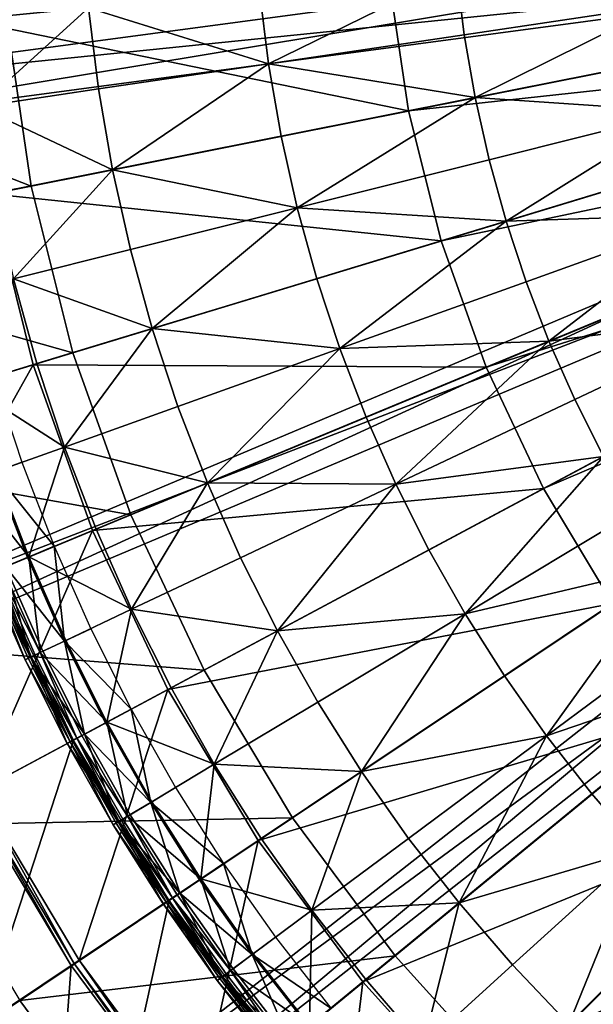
# Model space of a CAD drawing. Extents: x -3.87 to 3.87, y -3.87 to 3.87.
# Tile 7 of 115: x -3.04 to -2.03, y -2.04 to -0.31. Entities that reach past the tile are written whole.
import ezdxf

# ---------------------------------------------------------------- set-up
doc = ezdxf.new("R2010")
doc.units = 0
doc.layers.get('0').update_dxf_attribs({"linetype": 'CONTINUOUS'})

msp = doc.modelspace()

# ---------------------------------------------------------------- linework, layer by layer
for p in [(-2.259261, -0.334992, 9.162994), (-2.603558, -0.386064, 9.255472), (-2.90243, -0.430398, 9.281931), (-2.240111, -0.445401, 9.162994), (-2.357062, -0.468664, 8.374943), (-2.357062, -0.468664, 7.281732), (-2.357061, -0.468664, 8.374943), (-2.357061, -0.468664, 7.281732), (-2.581489, -0.513305, 9.255472), (-2.215552, -0.554734, 9.162994), (-2.877826, -0.572251, 9.281931), (-3.020951, -0.600905, 4.599772), (-2.553185, -0.639306, 9.255472), (-2.185659, -0.662731, 9.162994), (-2.299752, -0.69734, 7.281732), (-2.299752, -0.697341, 8.374943), (-2.299751, -0.697341, 8.374943), (-2.299751, -0.697341, 7.281732), (-2.846272, -0.712721, 9.281931), (-2.518735, -0.763768, 9.255472), (-2.150513, -0.769135, 9.162994), (-2.807867, -0.851476, 9.281931), (-2.110192, -0.873686, 9.162994), (-2.947471, -0.894106, 4.599772), (-2.478231, -0.886394, 9.255472), (-3.017311, -0.91501, 8.880756), (-3.017311, -0.91501, 8.374943), (-3.01731, -0.91501, 8.815489), (-3.01731, -0.91501, 8.374943), (-3.010871, -0.913056, 9.262104), (-2.220357, -0.919318, 8.374943), (-2.220357, -0.919318, 7.281732), (-2.220356, -0.919318, 8.374943), (-2.220356, -0.919318, 7.281732), (-2.064775, -0.976127, 9.162994), (-2.762712, -0.988183, 9.281931), (-2.431763, -1.006885, 9.255472), (-2.96245, -1.05965, 9.262104), (-3.037354, -1.086452, 9.022295), (-2.710907, -1.12251, 9.281931), (-2.379421, -1.124943, 9.255472), (-2.119536, -1.13242, 8.374943), (-2.119536, -1.13242, 7.281732), (-2.119535, -1.13242, 8.374943), (-2.119535, -1.13242, 7.281732), (-2.845673, -1.178718, 4.599772), (-2.913134, -1.206275, 8.374943), (-2.913134, -1.206276, 8.880756), (-2.913132, -1.206275, 8.815489), (-2.913132, -1.206275, 8.374943), (-2.906898, -1.203693, 9.262104), (-2.980398, -1.234137, 9.022295), (-2.321352, -1.240293, 9.255472), (-3.027448, -1.253626, 9.027666), (-3.025226, -1.252706, 9.229345), (-2.652554, -1.254125, 9.281931), (-2.844326, -1.344827, 9.262104), (-2.257703, -1.352661, 9.255472), (-2.916242, -1.378841, 9.022295), (-2.587817, -1.382722, 9.281931), (-2.96228, -1.400615, 9.027666), (-2.960106, -1.399586, 9.229345), (-3.000337, -1.418614, 9.033573), (-3.031777, -1.433484, 9.064547), (-3.031572, -1.433388, 9.121477), (-3.026403, -1.430943, 9.179028), (-3.022434, -1.429065, 9.040556), (-3.020853, -1.428318, 9.204885), (-3.014085, -1.425117, 9.212923), (-3.005264, -1.420945, 9.217014), (-2.716404, -1.45195, 4.599772), (-2.188622, -1.461771, 9.255472), (-2.780842, -1.485896, 8.880756), (-2.780842, -1.485896, 8.374943), (-2.780841, -1.485896, 8.815489), (-2.780841, -1.485896, 8.374943), (-2.774907, -1.482723, 9.262104), (-2.845068, -1.520225, 9.022295), (-2.516859, -1.507993, 9.281931), (-2.889981, -1.544232, 9.027666), (-2.88786, -1.543098, 9.229345), (-2.940521, -1.571246, 9.212923), (-2.931916, -1.566646, 9.217014), (-2.927109, -1.564077, 9.033573), (-2.114253, -1.567349, 9.255472), (-2.957781, -1.580472, 9.064547), (-2.957582, -1.580365, 9.121477), (-2.952539, -1.57767, 9.179028), (-2.948666, -1.5756, 9.040556), (-2.947124, -1.574775, 9.204885), (-2.946711, -1.57505, 4.219625), (-2.698817, -1.617054, 9.262104), (-2.439845, -1.629633, 9.281931), (-2.767053, -1.657954, 9.022295), (-2.034796, -1.669154, 9.255472), (-2.810735, -1.684135, 9.027664), (-2.808672, -1.682899, 9.229345), (-2.851519, -1.708581, 9.217014), (-2.846844, -1.705778, 9.033573), (-2.561038, -1.711234, 4.599772), (-2.876675, -1.723659, 9.064547), (-2.876481, -1.723542, 9.121477), (-2.871577, -1.720603, 9.179028), (-2.86781, -1.718346, 9.040556), (-2.86631, -1.717446, 9.204885), (-2.859889, -1.713598, 9.212923), (-2.616232, -1.747491, 9.262104), (-2.356936, -1.747335, 9.281931), (-2.621844, -1.751241, 8.880756), (-2.621844, -1.751241, 8.374943), (-2.621842, -1.751241, 8.815489), (-2.621842, -1.751241, 8.374943), (-2.68238, -1.79169, 9.022295), (-2.724724, -1.819984, 9.027664), (-2.722724, -1.818647, 9.229345), (-2.764261, -1.846401, 9.217014), (-2.759728, -1.843373, 9.033573), (-2.788646, -1.862695, 9.064547), (-2.788458, -1.862569, 9.121477), (-2.783704, -1.859392, 9.179028), (-2.780053, -1.856953, 9.040556), (-2.778598, -1.855981, 9.204885), (-2.778172, -1.856316, 4.219625), (-2.772374, -1.851822, 9.212923), (-2.268355, -1.860831, 9.281931), (-2.527328, -1.873706, 9.262104), (-2.591227, -1.921097, 9.022295), (-2.632131, -1.951434, 9.027664), (-2.6302, -1.950001, 9.229345), (-2.380948, -1.953996, 4.599772), (-2.950473, -1.970824, 9.191612), (-2.945194, -1.967297, 9.18961), (-2.936291, -1.961348, 9.182608), (-2.93629, -1.961347, 8.880756), (-2.93629, -1.961348, 9.182608), (-2.936289, -1.961348, 8.880756), (-2.174321, -1.969852, 9.281931), (-2.678161, -1.985572, 9.212923), (-2.670324, -1.979759, 9.217014), (-2.665946, -1.976512, 9.033573), (-2.693881, -1.99723, 9.064547), (-2.693699, -1.997095, 9.121477), (-2.689106, -1.993689, 9.179028), (-2.68558, -1.991073, 9.040556), (-2.684175, -1.990032, 9.204885), (-2.437543, -1.99968, 8.880756), (-2.437543, -1.99968, 8.374943), (-2.437541, -1.99968, 8.815489), (-2.437541, -1.99968, 8.374943), (-2.43234, -1.995411, 9.262104), (-3.041228, -2.032086, 4.599772)]:
    msp.add_point(p)
for points in [[(-3.153076, 0, 8.374943), (-3.137861, -0.308961, 8.374943), (-2.391625, -0.235463, 8.374943)], [(-3.065268, -0.301903, 4.599772), (-3.020951, -0.600905, 4.599772), (0.000004, 0, 4.599773)], [(-3.020951, -0.600905, 4.599772), (-2.947471, -0.894106, 4.599772), (0.000004, 0, 4.599773)], [(-2.947471, -0.894106, 4.599772), (-2.845673, -1.178718, 4.599772), (0.000004, 0, 4.599773)], [(-2.845673, -1.178718, 4.599772), (-2.716404, -1.45195, 4.599772), (0.000004, 0, 4.599773)], [(-2.716404, -1.45195, 4.599772), (-2.561038, -1.711234, 4.599772), (0.000004, 0, 4.599773)], [(-2.561038, -1.711234, 4.599772), (-2.380948, -1.953996, 4.599772), (0.000004, 0, 4.599773)], [(-2.380948, -1.953996, 4.599772), (-2.177983, -2.177987, 4.599772), (0.000004, 0, 4.599773)], [(-2.177983, -2.177987, 4.599772), (-1.953992, -2.380952, 4.599772), (0.000004, 0, 4.599773)], [(-3.694397, -0.45127, 7.239486), (-1.169629, -0.113537, 7.239485), (-1.169629, -0.113537, 4.643105)], [(-3.694397, -0.45127, 7.239486), (-1.169629, -0.113537, 4.643105), (-3.694397, -0.451269, 4.643106)], [(-1.169629, -0.113537, 4.643105), (-3.683795, -0.530518, 4.643106), (-3.694397, -0.451269, 4.643106)], [(-3.694397, -0.45127, 7.239486), (-1.159028, -0.192785, 7.239485), (-1.169629, -0.113537, 7.239485)], [(-1.169629, -0.113537, 4.643105), (-1.159028, -0.192785, 4.643105), (-3.683795, -0.530518, 4.643106)], [(-3.694397, -0.45127, 7.239486), (-3.683795, -0.530518, 7.239486), (-1.159028, -0.192785, 7.239485)], [(-1.159028, -0.192785, 7.239485), (-3.683795, -0.530518, 7.239486), (-3.683795, -0.530518, 4.643106)], [(-1.159028, -0.192785, 7.239485), (-3.683795, -0.530518, 4.643106), (-1.159028, -0.192785, 4.643105)], [(-2.603558, -0.386064, 9.255472), (-2.272973, -0.223777, 9.162994), (-2.61936, -0.257893, 9.255472)], [(-2.603558, -0.386064, 9.255472), (-2.259261, -0.334992, 9.162994), (-2.272973, -0.223777, 9.162994)], [(-2.391625, -0.235463, 7.281732), (-1.120993, -0.222795, 7.281732), (-2.357062, -0.468664, 7.281732)], [(-2.357062, -0.468664, 7.281732), (-1.120993, -0.222795, 7.281732), (-1.093749, -0.331504, 7.281732)], [(-1.913143, -0.283651, 8.984764), (-2.272973, -0.223777, 9.162994), (-2.259261, -0.334992, 9.162994)], [(-3.137861, -0.308961, 8.374943), (-2.357062, -0.468664, 8.374943), (-2.391625, -0.235463, 8.374943)], [(-2.391623, -0.235463, 8.374943), (-2.357061, -0.468664, 8.374943), (-2.357061, -0.468664, 7.281732)], [(-2.391623, -0.235463, 8.374943), (-2.357061, -0.468664, 7.281732), (-2.391623, -0.235463, 7.281732)], [(-2.603558, -0.386064, 9.255472), (-2.61936, -0.257893, 9.255472), (-2.920047, -0.287508, 9.281931)], [(-3.112273, -0.461525, 9.262104), (-2.920047, -0.287508, 9.281931), (-3.131164, -0.308301, 9.262104)], [(-3.112273, -0.461525, 9.262104), (-2.90243, -0.430398, 9.281931), (-2.920047, -0.287508, 9.281931)], [(-2.603558, -0.386064, 9.255472), (-2.920047, -0.287508, 9.281931), (-2.90243, -0.430398, 9.281931)], [(-1.913143, -0.283651, 8.984764), (-2.259261, -0.334992, 9.162994), (-2.240111, -0.445401, 9.162994)], [(-1.913143, -0.283651, 8.984764), (-2.240111, -0.445401, 9.162994), (-1.896929, -0.377138, 8.984764)], [(-3.64, -0.358509, 4.599772), (-3.020951, -0.600905, 4.599772), (-3.065268, -0.301903, 4.599772)], [(-3.137861, -0.308961, 8.374943), (-3.092509, -0.614953, 8.374943), (-2.357062, -0.468664, 8.374943)], [(-2.603558, -0.386064, 9.255472), (-2.240111, -0.445401, 9.162994), (-2.259261, -0.334992, 9.162994)], [(-2.357062, -0.468664, 7.281732), (-1.093749, -0.331504, 7.281732), (-2.299752, -0.69734, 7.281732)], [(-2.299752, -0.69734, 7.281732), (-1.093749, -0.331504, 7.281732), (-1.056006, -0.437028, 7.281732)], [(-3.64, -0.358509, 4.599772), (-3.587373, -0.713574, 4.599772), (-3.020951, -0.600905, 4.599772)], [(-1.876133, -0.469714, 8.984764), (-1.896929, -0.377138, 8.984764), (-2.240111, -0.445401, 9.162994)], [(-2.603558, -0.386064, 9.255472), (-2.90243, -0.430398, 9.281931), (-2.877826, -0.572251, 9.281931)], [(-2.603558, -0.386064, 9.255472), (-2.877826, -0.572251, 9.281931), (-2.581489, -0.513305, 9.255472)], [(-2.603558, -0.386064, 9.255472), (-2.581489, -0.513305, 9.255472), (-2.240111, -0.445401, 9.162994)], [(-3.445932, -1.406162, 7.239486), (-1.098696, -0.416717, 7.239485), (-1.098696, -0.416716, 4.643106)], [(-3.445932, -1.406162, 7.239486), (-1.098696, -0.416716, 4.643106), (-3.445932, -1.406161, 4.643106)], [(-1.098696, -0.416716, 4.643106), (-3.414874, -1.479837, 4.643106), (-3.445932, -1.406161, 4.643106)], [(-3.445932, -1.406162, 7.239486), (-1.067639, -0.490392, 7.239485), (-1.098696, -0.416717, 7.239485)], [(-1.098696, -0.416716, 4.643106), (-1.067639, -0.490392, 4.643106), (-3.414874, -1.479837, 4.643106)], [(-3.112273, -0.461525, 9.262104), (-2.877826, -0.572251, 9.281931), (-2.90243, -0.430398, 9.281931)], [(-2.553185, -0.639306, 9.255472), (-2.240111, -0.445401, 9.162994), (-2.581489, -0.513305, 9.255472)], [(-2.553185, -0.639306, 9.255472), (-2.215552, -0.554734, 9.162994), (-2.240111, -0.445401, 9.162994)], [(-2.299752, -0.69734, 7.281732), (-1.056006, -0.437028, 7.281732), (-2.220357, -0.919318, 7.281732)], [(-1.876133, -0.469714, 8.984764), (-2.240111, -0.445401, 9.162994), (-2.215552, -0.554734, 9.162994)], [(-2.220357, -0.919318, 7.281732), (-1.056006, -0.437028, 7.281732), (-1.008077, -0.538333, 7.281732)], [(-3.112273, -0.461525, 9.262104), (-3.085891, -0.613637, 9.262104), (-2.877826, -0.572251, 9.281931)], [(-3.092509, -0.614953, 8.374943), (-2.299752, -0.697341, 8.374943), (-2.357062, -0.468664, 8.374943)], [(-2.357061, -0.468664, 8.374943), (-2.299751, -0.697341, 8.374943), (-2.299751, -0.697341, 7.281732)], [(-2.357061, -0.468664, 8.374943), (-2.299751, -0.697341, 7.281732), (-2.357061, -0.468664, 7.281732)], [(-1.876133, -0.469714, 8.984764), (-2.215552, -0.554734, 9.162994), (-2.185659, -0.662731, 9.162994)], [(-1.876133, -0.469714, 8.984764), (-2.185659, -0.662731, 9.162994), (-1.850822, -0.561159, 8.984764)], [(-3.445932, -1.406162, 7.239486), (-3.414874, -1.479837, 7.239486), (-1.067639, -0.490392, 7.239485)], [(-1.067639, -0.490392, 7.239485), (-3.414874, -1.479837, 7.239486), (-3.414874, -1.479837, 4.643106)], [(-1.067639, -0.490392, 7.239485), (-3.414874, -1.479837, 4.643106), (-1.067639, -0.490392, 4.643106)], [(-2.553185, -0.639306, 9.255472), (-2.581489, -0.513305, 9.255472), (-2.877826, -0.572251, 9.281931)], [(-2.220357, -0.919318, 7.281732), (-1.008077, -0.538333, 7.281732), (-2.119536, -1.13242, 7.281732)], [(-2.119536, -1.13242, 7.281732), (-1.008077, -0.538333, 7.281732), (-0.950473, -0.634466, 7.281732)], [(-2.553185, -0.639306, 9.255472), (-2.185659, -0.662731, 9.162994), (-2.215552, -0.554734, 9.162994)], [(-1.821063, -0.651255, 8.984764), (-1.850822, -0.561159, 8.984764), (-2.185659, -0.662731, 9.162994)], [(-3.052054, -0.764266, 9.262104), (-2.877826, -0.572251, 9.281931), (-3.085891, -0.613637, 9.262104)], [(-3.052054, -0.764266, 9.262104), (-2.846272, -0.712721, 9.281931), (-2.877826, -0.572251, 9.281931)], [(-2.553185, -0.639306, 9.255472), (-2.877826, -0.572251, 9.281931), (-2.846272, -0.712721, 9.281931)], [(-3.587373, -0.713574, 4.599772), (-2.947471, -0.894106, 4.599772), (-3.020951, -0.600905, 4.599772)], [(-3.092509, -0.614953, 8.880756), (-3.379204, -1.024789, 8.880756), (-3.017311, -0.91501, 8.880756)], [(-3.092509, -0.614953, 8.374943), (-3.017311, -0.91501, 8.374943), (-2.299752, -0.697341, 8.374943)], [(-3.092508, -0.614953, 8.815489), (-3.01731, -0.91501, 8.815489), (-3.01731, -0.91501, 8.374943)], [(-3.092508, -0.614953, 8.815489), (-3.01731, -0.91501, 8.374943), (-3.092508, -0.614953, 8.374943)], [(-2.553185, -0.639306, 9.255472), (-2.846272, -0.712721, 9.281931), (-2.807867, -0.851476, 9.281931)], [(-2.553185, -0.639306, 9.255472), (-2.807867, -0.851476, 9.281931), (-2.518735, -0.763768, 9.255472)], [(-2.553185, -0.639306, 9.255472), (-2.518735, -0.763768, 9.255472), (-2.185659, -0.662731, 9.162994)], [(-2.119536, -1.13242, 7.281732), (-0.950473, -0.634466, 7.281732), (-1.998361, -1.334643, 7.281732)], [(-1.821063, -0.651255, 8.984764), (-2.185659, -0.662731, 9.162994), (-2.150513, -0.769135, 9.162994)], [(-1.821063, -0.651255, 8.984764), (-2.150513, -0.769135, 9.162994), (-2.110192, -0.873686, 9.162994)], [(-1.821063, -0.651255, 8.984764), (-2.110192, -0.873686, 9.162994), (-1.786921, -0.739783, 8.984764)], [(-2.478231, -0.886394, 9.255472), (-2.185659, -0.662731, 9.162994), (-2.518735, -0.763768, 9.255472)], [(-2.478231, -0.886394, 9.255472), (-2.150513, -0.769135, 9.162994), (-2.185659, -0.662731, 9.162994)], [(-2.955228, -2.262177, 7.239486), (-0.950573, -0.690593, 7.239486), (-0.950573, -0.690593, 4.643106)], [(-2.955228, -2.262177, 7.239486), (-0.950573, -0.690593, 4.643106), (-2.955228, -2.262177, 4.643106)], [(-0.950573, -0.690593, 4.643106), (-2.905898, -2.325099, 4.643106), (-2.955228, -2.262177, 4.643106)], [(-2.955228, -2.262177, 7.239486), (-0.901244, -0.753516, 7.239486), (-0.950573, -0.690593, 7.239486)], [(-0.950573, -0.690593, 4.643106), (-0.901244, -0.753515, 4.643106), (-2.905898, -2.325099, 4.643106)], [(-3.017311, -0.91501, 8.374943), (-2.220357, -0.919318, 8.374943), (-2.299752, -0.697341, 8.374943)], [(-2.299751, -0.697341, 8.374943), (-2.220356, -0.919318, 8.374943), (-2.220356, -0.919318, 7.281732)], [(-2.299751, -0.697341, 8.374943), (-2.220356, -0.919318, 7.281732), (-2.299751, -0.697341, 7.281732)], [(-3.587373, -0.713574, 4.599772), (-3.500116, -1.061749, 4.599772), (-2.947471, -0.894106, 4.599772)], [(-3.052054, -0.764266, 9.262104), (-2.807867, -0.851476, 9.281931), (-2.846272, -0.712721, 9.281931)], [(-1.748465, -0.826523, 8.984764), (-1.786921, -0.739783, 8.984764), (-2.110192, -0.873686, 9.162994)], [(-2.955228, -2.262177, 7.239486), (-2.905898, -2.325099, 7.239486), (-0.901244, -0.753516, 7.239486)], [(-0.901244, -0.753516, 7.239486), (-2.905898, -2.325099, 4.643106), (-0.901244, -0.753515, 4.643106)], [(-0.901244, -0.753516, 7.239486), (-2.905898, -2.325099, 7.239486), (-2.905898, -2.325099, 4.643106)], [(-3.052054, -0.764266, 9.262104), (-3.133432, -0.950235, 9.229345), (-3.010871, -0.913056, 9.262104)], [(-3.052054, -0.764266, 9.262104), (-3.010871, -0.913056, 9.262104), (-2.807867, -0.851476, 9.281931)], [(-2.478231, -0.886394, 9.255472), (-2.518735, -0.763768, 9.255472), (-2.807867, -0.851476, 9.281931)], [(-2.478231, -0.886394, 9.255472), (-2.110192, -0.873686, 9.162994), (-2.150513, -0.769135, 9.162994)], [(-1.748465, -0.826523, 8.984764), (-2.110192, -0.873686, 9.162994), (-2.064775, -0.976127, 9.162994)], [(-1.748465, -0.826523, 8.984764), (-2.064775, -0.976127, 9.162994), (-2.014388, -1.076217, 9.162994)], [(-2.96245, -1.05965, 9.262104), (-2.807867, -0.851476, 9.281931), (-3.010871, -0.913056, 9.262104)], [(-2.96245, -1.05965, 9.262104), (-2.762712, -0.988183, 9.281931), (-2.807867, -0.851476, 9.281931)], [(-2.478231, -0.886394, 9.255472), (-2.807867, -0.851476, 9.281931), (-2.762712, -0.988183, 9.281931)], [(-2.478231, -0.886394, 9.255472), (-2.431763, -1.006885, 9.255472), (-2.110192, -0.873686, 9.162994)], [(-2.379421, -1.124943, 9.255472), (-2.110192, -0.873686, 9.162994), (-2.431763, -1.006885, 9.255472)], [(-2.379421, -1.124943, 9.255472), (-2.064775, -0.976127, 9.162994), (-2.110192, -0.873686, 9.162994)], [(-3.500116, -1.061749, 4.599772), (-2.845673, -1.178718, 4.599772), (-2.947471, -0.894106, 4.599772)], [(-2.478231, -0.886394, 9.255472), (-2.762712, -0.988183, 9.281931), (-2.710907, -1.12251, 9.281931)], [(-2.478231, -0.886394, 9.255472), (-2.710907, -1.12251, 9.281931), (-2.431763, -1.006885, 9.255472)], [(-3.017311, -0.91501, 8.880756), (-3.379204, -1.024789, 8.880756), (-3.262527, -1.350999, 8.880756)], [(-3.017311, -0.91501, 8.880756), (-3.262527, -1.350999, 8.880756), (-2.913134, -1.206276, 8.880756)], [(-2.96245, -1.05965, 9.262104), (-3.010871, -0.913056, 9.262104), (-3.133432, -0.950235, 9.229345)], [(-3.017311, -0.91501, 8.374943), (-2.913134, -1.206275, 8.374943), (-2.220357, -0.919318, 8.374943)], [(-3.01731, -0.91501, 8.815489), (-2.913132, -1.206275, 8.815489), (-2.913132, -1.206275, 8.374943)], [(-3.01731, -0.91501, 8.815489), (-2.913132, -1.206275, 8.374943), (-3.01731, -0.91501, 8.374943)], [(-2.256788, -2.959125, 7.239486), (-0.735674, -0.915909, 7.239486), (-0.735674, -0.915909, 4.643106)], [(-2.256788, -2.959125, 7.239486), (-0.735674, -0.915909, 4.643106), (-2.256788, -2.959125, 4.643106)], [(-0.735674, -0.915909, 4.643106), (-2.192655, -3.00687, 4.643106), (-2.256788, -2.959125, 4.643106)], [(-2.256788, -2.959125, 7.239486), (-0.671541, -0.963654, 7.239486), (-0.735674, -0.915909, 7.239486)], [(-0.735674, -0.915909, 4.643106), (-0.671541, -0.963654, 4.643106), (-2.192655, -3.00687, 4.643106)], [(-2.913134, -1.206275, 8.374943), (-2.119536, -1.13242, 8.374943), (-2.220357, -0.919318, 8.374943)], [(-2.220356, -0.919318, 8.374943), (-2.119535, -1.13242, 8.374943), (-2.119535, -1.13242, 7.281732)], [(-2.220356, -0.919318, 8.374943), (-2.119535, -1.13242, 7.281732), (-2.220356, -0.919318, 7.281732)], [(-2.96245, -1.05965, 9.262104), (-3.133432, -0.950235, 9.229345), (-3.083039, -1.102798, 9.229345)], [(-3.085304, -1.103608, 9.027666), (-3.087, -0.93615, 9.022295), (-3.037354, -1.086452, 9.022295)], [(-2.256788, -2.959125, 7.239486), (-2.192655, -3.00687, 7.239486), (-0.671541, -0.963654, 7.239486)], [(-0.671541, -0.963654, 7.239486), (-2.192655, -3.00687, 7.239486), (-2.192655, -3.00687, 4.643106)], [(-0.671541, -0.963654, 7.239486), (-2.192655, -3.00687, 4.643106), (-0.671541, -0.963654, 4.643106)], [(-2.379421, -1.124943, 9.255472), (-2.014388, -1.076217, 9.162994), (-2.064775, -0.976127, 9.162994)], [(-2.96245, -1.05965, 9.262104), (-2.710907, -1.12251, 9.281931), (-2.762712, -0.988183, 9.281931)], [(-2.379421, -1.124943, 9.255472), (-2.431763, -1.006885, 9.255472), (-2.710907, -1.12251, 9.281931)], [(-3.500116, -1.061749, 4.599772), (-3.379231, -1.399725, 4.599772), (-2.845673, -1.178718, 4.599772)], [(-2.96245, -1.05965, 9.262104), (-3.083039, -1.102798, 9.229345), (-3.025226, -1.252706, 9.229345)], [(-2.96245, -1.05965, 9.262104), (-3.025226, -1.252706, 9.229345), (-2.906898, -1.203693, 9.262104)], [(-2.96245, -1.05965, 9.262104), (-2.906898, -1.203693, 9.262104), (-2.710907, -1.12251, 9.281931)], [(-3.085304, -1.103608, 9.027666), (-3.037354, -1.086452, 9.022295), (-2.980398, -1.234137, 9.022295)], [(-2.379421, -1.124943, 9.255472), (-2.321352, -1.240293, 9.255472), (-2.014388, -1.076217, 9.162994)], [(-2.257703, -1.352661, 9.255472), (-2.014388, -1.076217, 9.162994), (-2.321352, -1.240293, 9.255472)], [(-2.257703, -1.352661, 9.255472), (-1.959159, -1.17372, 9.162994), (-2.014388, -1.076217, 9.162994)], [(-3.130074, -1.119627, 9.217014), (-3.025226, -1.252706, 9.229345), (-3.083039, -1.102798, 9.229345)], [(-3.085304, -1.103608, 9.027666), (-3.027448, -1.253626, 9.027666), (-3.066343, -1.269737, 9.033573)], [(-3.085304, -1.103608, 9.027666), (-2.980398, -1.234137, 9.022295), (-3.027448, -1.253626, 9.027666)], [(-3.130074, -1.119627, 9.217014), (-3.071378, -1.271823, 9.217014), (-3.025226, -1.252706, 9.229345)], [(-2.844326, -1.344827, 9.262104), (-2.710907, -1.12251, 9.281931), (-2.906898, -1.203693, 9.262104)], [(-2.844326, -1.344827, 9.262104), (-2.652554, -1.254125, 9.281931), (-2.710907, -1.12251, 9.281931)], [(-2.379421, -1.124943, 9.255472), (-2.710907, -1.12251, 9.281931), (-2.652554, -1.254125, 9.281931)], [(-2.913134, -1.206275, 8.374943), (-2.780842, -1.485896, 8.374943), (-2.119536, -1.13242, 8.374943)], [(-2.780842, -1.485896, 8.374943), (-1.998361, -1.334643, 8.374943), (-2.119536, -1.13242, 8.374943)], [(-2.379421, -1.124943, 9.255472), (-2.652554, -1.254125, 9.281931), (-2.587817, -1.382722, 9.281931)], [(-2.379421, -1.124943, 9.255472), (-2.587817, -1.382722, 9.281931), (-2.321352, -1.240293, 9.255472)], [(-2.119535, -1.13242, 8.374943), (-1.99836, -1.334643, 8.374943), (-1.99836, -1.334643, 7.281732)], [(-2.119535, -1.13242, 8.374943), (-1.99836, -1.334643, 7.281732), (-2.119535, -1.13242, 7.281732)], [(-2.257703, -1.352661, 9.255472), (-1.899216, -1.268396, 9.162994), (-1.959159, -1.17372, 9.162994)], [(-3.379231, -1.399725, 4.599772), (-2.716404, -1.45195, 4.599772), (-2.845673, -1.178718, 4.599772)], [(-2.913134, -1.206276, 8.880756), (-3.262527, -1.350999, 8.880756), (-3.114364, -1.664167, 8.880756)], [(-2.913134, -1.206276, 8.880756), (-3.114364, -1.664167, 8.880756), (-2.780842, -1.485896, 8.880756)], [(-2.844326, -1.344827, 9.262104), (-2.906898, -1.203693, 9.262104), (-3.025226, -1.252706, 9.229345)], [(-2.913132, -1.206275, 8.815489), (-2.780841, -1.485896, 8.815489), (-2.780841, -1.485896, 8.374943)], [(-2.913132, -1.206275, 8.815489), (-2.780841, -1.485896, 8.374943), (-2.913132, -1.206275, 8.374943)], [(-2.96228, -1.400615, 9.027666), (-3.027448, -1.253626, 9.027666), (-2.980398, -1.234137, 9.022295)], [(-2.96228, -1.400615, 9.027666), (-2.980398, -1.234137, 9.022295), (-2.916242, -1.378841, 9.022295)], [(-2.257703, -1.352661, 9.255472), (-2.321352, -1.240293, 9.255472), (-2.587817, -1.382722, 9.281931)], [(-3.005264, -1.420945, 9.217014), (-3.025226, -1.252706, 9.229345), (-3.071378, -1.271823, 9.217014)], [(-2.96228, -1.400615, 9.027666), (-3.066343, -1.269737, 9.033573), (-3.027448, -1.253626, 9.027666)], [(-2.844326, -1.344827, 9.262104), (-3.025226, -1.252706, 9.229345), (-2.960106, -1.399586, 9.229345)], [(-3.005264, -1.420945, 9.217014), (-2.960106, -1.399586, 9.229345), (-3.025226, -1.252706, 9.229345)], [(-2.844326, -1.344827, 9.262104), (-2.587817, -1.382722, 9.281931), (-2.652554, -1.254125, 9.281931)], [(-3.08694, -1.278652, 4.219625), (-3.300245, -1.764018, 4.219625), (-2.946711, -1.57505, 4.219625)], [(-3.022434, -1.429065, 9.040556), (-3.098476, -1.283046, 9.064547), (-3.088926, -1.279091, 9.040556)], [(-3.020853, -1.428318, 9.204885), (-3.087311, -1.278422, 9.204885), (-3.092983, -1.280771, 9.179028)], [(-3.022434, -1.429065, 9.040556), (-3.088926, -1.279091, 9.040556), (-3.066343, -1.269737, 9.033573)], [(-3.020853, -1.428318, 9.204885), (-3.080394, -1.275557, 9.212923), (-3.087311, -1.278422, 9.204885)], [(-3.005264, -1.420945, 9.217014), (-3.071378, -1.271823, 9.217014), (-3.080394, -1.275557, 9.212923)], [(-3.005264, -1.420945, 9.217014), (-3.080394, -1.275557, 9.212923), (-3.014085, -1.425117, 9.212923)], [(-3.020853, -1.428318, 9.204885), (-3.014085, -1.425117, 9.212923), (-3.080394, -1.275557, 9.212923)], [(-3.022434, -1.429065, 9.040556), (-3.066343, -1.269737, 9.033573), (-3.000337, -1.418614, 9.033573)], [(-2.96228, -1.400615, 9.027666), (-3.000337, -1.418614, 9.033573), (-3.066343, -1.269737, 9.033573)], [(-2.257703, -1.352661, 9.255472), (-2.188622, -1.461771, 9.255472), (-1.899216, -1.268396, 9.162994)], [(-2.114253, -1.567349, 9.255472), (-1.899216, -1.268396, 9.162994), (-2.188622, -1.461771, 9.255472)], [(-2.114253, -1.567349, 9.255472), (-1.834685, -1.360008, 9.162994), (-1.899216, -1.268396, 9.162994)], [(-3.031572, -1.433388, 9.121477), (-3.098266, -1.28296, 9.121477), (-3.098476, -1.283046, 9.064547)], [(-3.031572, -1.433388, 9.121477), (-3.098476, -1.283046, 9.064547), (-3.031777, -1.433484, 9.064547)], [(-3.022434, -1.429065, 9.040556), (-3.031777, -1.433484, 9.064547), (-3.098476, -1.283046, 9.064547)], [(-3.031572, -1.433388, 9.121477), (-3.092983, -1.280771, 9.179028), (-3.098266, -1.28296, 9.121477)], [(-3.020853, -1.428318, 9.204885), (-3.092983, -1.280771, 9.179028), (-3.026403, -1.430943, 9.179028)], [(-3.031572, -1.433388, 9.121477), (-3.026403, -1.430943, 9.179028), (-3.092983, -1.280771, 9.179028)], [(-2.844326, -1.344827, 9.262104), (-2.960106, -1.399586, 9.229345), (-2.88786, -1.543098, 9.229345)], [(-2.844326, -1.344827, 9.262104), (-2.88786, -1.543098, 9.229345), (-2.774907, -1.482723, 9.262104)], [(-2.844326, -1.344827, 9.262104), (-2.774907, -1.482723, 9.262104), (-2.587817, -1.382722, 9.281931)], [(-2.780842, -1.485896, 8.374943), (-2.621844, -1.751241, 8.374943), (-1.998361, -1.334643, 8.374943)], [(-2.621844, -1.751241, 8.374943), (-1.857903, -1.523982, 8.374943), (-1.998361, -1.334643, 8.374943)], [(-2.257703, -1.352661, 9.255472), (-2.587817, -1.382722, 9.281931), (-2.516859, -1.507993, 9.281931)], [(-2.257703, -1.352661, 9.255472), (-2.516859, -1.507993, 9.281931), (-2.439845, -1.629633, 9.281931)], [(-2.257703, -1.352661, 9.255472), (-2.439845, -1.629633, 9.281931), (-2.188622, -1.461771, 9.255472)], [(-2.114253, -1.567349, 9.255472), (-1.76574, -1.448345, 9.162994), (-1.834685, -1.360008, 9.162994)], [(-2.96228, -1.400615, 9.027666), (-2.916242, -1.378841, 9.022295), (-2.845068, -1.520225, 9.022295)], [(-2.698817, -1.617054, 9.262104), (-2.587817, -1.382722, 9.281931), (-2.774907, -1.482723, 9.262104)], [(-2.698817, -1.617054, 9.262104), (-2.516859, -1.507993, 9.281931), (-2.587817, -1.382722, 9.281931)], [(-3.379231, -1.399725, 4.599772), (-3.225725, -1.724188, 4.599772), (-2.716404, -1.45195, 4.599772)], [(-3.005264, -1.420945, 9.217014), (-2.88786, -1.543098, 9.229345), (-2.960106, -1.399586, 9.229345)], [(-2.96228, -1.400615, 9.027666), (-2.927109, -1.564077, 9.033573), (-3.000337, -1.418614, 9.033573)], [(-2.96228, -1.400615, 9.027666), (-2.889981, -1.544232, 9.027666), (-2.927109, -1.564077, 9.033573)], [(-2.96228, -1.400615, 9.027666), (-2.845068, -1.520225, 9.022295), (-2.889981, -1.544232, 9.027666)], [(-3.022434, -1.429065, 9.040556), (-3.000337, -1.418614, 9.033573), (-2.927109, -1.564077, 9.033573)], [(-3.022434, -1.429065, 9.040556), (-2.957781, -1.580472, 9.064547), (-3.031777, -1.433484, 9.064547)], [(-3.031572, -1.433388, 9.121477), (-3.031777, -1.433484, 9.064547), (-2.957781, -1.580472, 9.064547)], [(-3.031572, -1.433388, 9.121477), (-2.952539, -1.57767, 9.179028), (-3.026403, -1.430943, 9.179028)], [(-3.031572, -1.433388, 9.121477), (-2.957582, -1.580365, 9.121477), (-2.952539, -1.57767, 9.179028)], [(-3.031572, -1.433388, 9.121477), (-2.957781, -1.580472, 9.064547), (-2.957582, -1.580365, 9.121477)], [(-3.020853, -1.428318, 9.204885), (-3.026403, -1.430943, 9.179028), (-2.952539, -1.57767, 9.179028)], [(-3.022434, -1.429065, 9.040556), (-2.948666, -1.5756, 9.040556), (-2.957781, -1.580472, 9.064547)], [(-3.022434, -1.429065, 9.040556), (-2.927109, -1.564077, 9.033573), (-2.948666, -1.5756, 9.040556)], [(-3.020853, -1.428318, 9.204885), (-2.940521, -1.571246, 9.212923), (-3.014085, -1.425117, 9.212923)], [(-3.020853, -1.428318, 9.204885), (-2.947124, -1.574775, 9.204885), (-2.940521, -1.571246, 9.212923)], [(-3.020853, -1.428318, 9.204885), (-2.952539, -1.57767, 9.179028), (-2.947124, -1.574775, 9.204885)], [(-3.005264, -1.420945, 9.217014), (-3.014085, -1.425117, 9.212923), (-2.940521, -1.571246, 9.212923)], [(-3.005264, -1.420945, 9.217014), (-2.931916, -1.566646, 9.217014), (-2.88786, -1.543098, 9.229345)], [(-3.005264, -1.420945, 9.217014), (-2.940521, -1.571246, 9.212923), (-2.931916, -1.566646, 9.217014)], [(-3.225725, -1.724188, 4.599772), (-2.561038, -1.711234, 4.599772), (-2.716404, -1.45195, 4.599772)], [(-2.114253, -1.567349, 9.255472), (-2.034796, -1.669154, 9.255472), (-1.76574, -1.448345, 9.162994)], [(-1.950449, -1.766945, 9.255472), (-1.76574, -1.448345, 9.162994), (-2.034796, -1.669154, 9.255472)], [(-2.114253, -1.567349, 9.255472), (-2.188622, -1.461771, 9.255472), (-2.439845, -1.629633, 9.281931)], [(-2.780842, -1.485896, 8.880756), (-3.114364, -1.664167, 8.880756), (-2.93629, -1.961347, 8.880756)], [(-2.780842, -1.485896, 8.880756), (-2.93629, -1.961347, 8.880756), (-2.621844, -1.751241, 8.880756)], [(-2.698817, -1.617054, 9.262104), (-2.774907, -1.482723, 9.262104), (-2.88786, -1.543098, 9.229345)], [(-2.780841, -1.485896, 8.815489), (-2.621842, -1.751241, 8.815489), (-2.621842, -1.751241, 8.374943)], [(-2.780841, -1.485896, 8.815489), (-2.621842, -1.751241, 8.374943), (-2.780841, -1.485896, 8.374943)], [(-2.810735, -1.684135, 9.027664), (-2.889981, -1.544232, 9.027666), (-2.845068, -1.520225, 9.022295)], [(-2.810735, -1.684135, 9.027664), (-2.845068, -1.520225, 9.022295), (-2.767053, -1.657954, 9.022295)], [(-2.698817, -1.617054, 9.262104), (-2.439845, -1.629633, 9.281931), (-2.516859, -1.507993, 9.281931)], [(-2.621844, -1.751241, 8.374943), (-2.437543, -1.99968, 8.374943), (-1.857903, -1.523982, 8.374943)], [(-2.437543, -1.99968, 8.374943), (-1.699605, -1.698679, 8.374943), (-1.857903, -1.523982, 8.374943)], [(-2.851519, -1.708581, 9.217014), (-2.88786, -1.543098, 9.229345), (-2.931916, -1.566646, 9.217014)], [(-2.810735, -1.684135, 9.027664), (-2.927109, -1.564077, 9.033573), (-2.889981, -1.544232, 9.027666)], [(-2.698817, -1.617054, 9.262104), (-2.88786, -1.543098, 9.229345), (-2.808672, -1.682899, 9.229345)], [(-2.851519, -1.708581, 9.217014), (-2.808672, -1.682899, 9.229345), (-2.88786, -1.543098, 9.229345)], [(-2.86781, -1.718346, 9.040556), (-2.948666, -1.5756, 9.040556), (-2.927109, -1.564077, 9.033573)], [(-2.86631, -1.717446, 9.204885), (-2.940521, -1.571246, 9.212923), (-2.947124, -1.574775, 9.204885)], [(-2.851519, -1.708581, 9.217014), (-2.931916, -1.566646, 9.217014), (-2.940521, -1.571246, 9.212923)], [(-2.851519, -1.708581, 9.217014), (-2.940521, -1.571246, 9.212923), (-2.859889, -1.713598, 9.212923)], [(-2.86631, -1.717446, 9.204885), (-2.859889, -1.713598, 9.212923), (-2.940521, -1.571246, 9.212923)], [(-2.86781, -1.718346, 9.040556), (-2.927109, -1.564077, 9.033573), (-2.846844, -1.705778, 9.033573)], [(-2.810735, -1.684135, 9.027664), (-2.846844, -1.705778, 9.033573), (-2.927109, -1.564077, 9.033573)], [(-2.114253, -1.567349, 9.255472), (-2.439845, -1.629633, 9.281931), (-2.356936, -1.747335, 9.281931)], [(-2.114253, -1.567349, 9.255472), (-2.356936, -1.747335, 9.281931), (-2.268355, -1.860831, 9.281931)], [(-2.114253, -1.567349, 9.255472), (-2.268355, -1.860831, 9.281931), (-2.034796, -1.669154, 9.255472)], [(-2.946711, -1.57505, 4.219625), (-3.300245, -1.764018, 4.219625), (-3.111486, -2.079029, 4.219625)], [(-2.946711, -1.57505, 4.219625), (-3.111486, -2.079029, 4.219625), (-2.778172, -1.856316, 4.219625)], [(-2.86781, -1.718346, 9.040556), (-2.957781, -1.580472, 9.064547), (-2.948666, -1.5756, 9.040556)], [(-2.876481, -1.723542, 9.121477), (-2.957582, -1.580365, 9.121477), (-2.957781, -1.580472, 9.064547)], [(-2.876481, -1.723542, 9.121477), (-2.957781, -1.580472, 9.064547), (-2.876675, -1.723659, 9.064547)], [(-2.86781, -1.718346, 9.040556), (-2.876675, -1.723659, 9.064547), (-2.957781, -1.580472, 9.064547)], [(-2.876481, -1.723542, 9.121477), (-2.952539, -1.57767, 9.179028), (-2.957582, -1.580365, 9.121477)], [(-2.86631, -1.717446, 9.204885), (-2.947124, -1.574775, 9.204885), (-2.952539, -1.57767, 9.179028)], [(-2.86631, -1.717446, 9.204885), (-2.952539, -1.57767, 9.179028), (-2.871577, -1.720603, 9.179028)], [(-2.876481, -1.723542, 9.121477), (-2.871577, -1.720603, 9.179028), (-2.952539, -1.57767, 9.179028)], [(-2.698817, -1.617054, 9.262104), (-2.808672, -1.682899, 9.229345), (-2.722724, -1.818647, 9.229345)], [(-2.698817, -1.617054, 9.262104), (-2.722724, -1.818647, 9.229345), (-2.616232, -1.747491, 9.262104)], [(-2.698817, -1.617054, 9.262104), (-2.616232, -1.747491, 9.262104), (-2.439845, -1.629633, 9.281931)], [(-2.527328, -1.873706, 9.262104), (-2.439845, -1.629633, 9.281931), (-2.616232, -1.747491, 9.262104)], [(-2.527328, -1.873706, 9.262104), (-2.356936, -1.747335, 9.281931), (-2.439845, -1.629633, 9.281931)], [(-2.810735, -1.684135, 9.027664), (-2.767053, -1.657954, 9.022295), (-2.68238, -1.79169, 9.022295)], [(-3.129408, -1.672208, 9.191612), (-3.212502, -2.145906, 9.191612), (-2.950473, -1.970824, 9.191612)], [(-3.123808, -1.669215, 9.18961), (-3.129408, -1.672208, 9.191612), (-2.950473, -1.970824, 9.191612)], [(-3.114366, -1.664168, 9.182608), (-3.123808, -1.669215, 9.18961), (-2.945194, -1.967297, 9.18961)], [(-3.123808, -1.669215, 9.18961), (-2.950473, -1.970824, 9.191612), (-2.945194, -1.967297, 9.18961)], [(-3.114366, -1.664168, 9.182608), (-2.945194, -1.967297, 9.18961), (-2.936291, -1.961348, 9.182608)], [(-3.114363, -1.664167, 8.880756), (-3.114365, -1.664168, 9.182608), (-2.93629, -1.961348, 9.182608)], [(-3.114363, -1.664167, 8.880756), (-2.93629, -1.961348, 9.182608), (-2.936289, -1.961348, 8.880756)], [(-1.950449, -1.766945, 9.255472), (-2.034796, -1.669154, 9.255472), (-2.268355, -1.860831, 9.281931)], [(-2.851519, -1.708581, 9.217014), (-2.722724, -1.818647, 9.229345), (-2.808672, -1.682899, 9.229345)], [(-2.810735, -1.684135, 9.027664), (-2.759728, -1.843373, 9.033573), (-2.846844, -1.705778, 9.033573)], [(-2.810735, -1.684135, 9.027664), (-2.724724, -1.819984, 9.027664), (-2.759728, -1.843373, 9.033573)], [(-2.810735, -1.684135, 9.027664), (-2.68238, -1.79169, 9.022295), (-2.724724, -1.819984, 9.027664)], [(-3.225725, -1.724188, 4.599772), (-3.041228, -2.032086, 4.599772), (-2.561038, -1.711234, 4.599772)], [(-3.041228, -2.032086, 4.599772), (-2.380948, -1.953996, 4.599772), (-2.561038, -1.711234, 4.599772)], [(-2.86781, -1.718346, 9.040556), (-2.846844, -1.705778, 9.033573), (-2.759728, -1.843373, 9.033573)], [(-2.851519, -1.708581, 9.217014), (-2.859889, -1.713598, 9.212923), (-2.772374, -1.851822, 9.212923)], [(-2.851519, -1.708581, 9.217014), (-2.764261, -1.846401, 9.217014), (-2.722724, -1.818647, 9.229345)], [(-2.851519, -1.708581, 9.217014), (-2.772374, -1.851822, 9.212923), (-2.764261, -1.846401, 9.217014)], [(-2.437543, -1.99968, 8.374943), (-2.229833, -2.228907, 8.374943), (-1.699605, -1.698679, 8.374943)], [(-2.229833, -2.228907, 8.374943), (-1.524908, -1.856978, 8.374943), (-1.699605, -1.698679, 8.374943)], [(-2.86781, -1.718346, 9.040556), (-2.788646, -1.862695, 9.064547), (-2.876675, -1.723659, 9.064547)], [(-2.876481, -1.723542, 9.121477), (-2.876675, -1.723659, 9.064547), (-2.788646, -1.862695, 9.064547)], [(-2.876481, -1.723542, 9.121477), (-2.783704, -1.859392, 9.179028), (-2.871577, -1.720603, 9.179028)], [(-2.876481, -1.723542, 9.121477), (-2.788458, -1.862569, 9.121477), (-2.783704, -1.859392, 9.179028)], [(-2.876481, -1.723542, 9.121477), (-2.788646, -1.862695, 9.064547), (-2.788458, -1.862569, 9.121477)], [(-2.86631, -1.717446, 9.204885), (-2.871577, -1.720603, 9.179028), (-2.783704, -1.859392, 9.179028)], [(-2.86781, -1.718346, 9.040556), (-2.780053, -1.856953, 9.040556), (-2.788646, -1.862695, 9.064547)], [(-2.86781, -1.718346, 9.040556), (-2.759728, -1.843373, 9.033573), (-2.780053, -1.856953, 9.040556)], [(-2.86631, -1.717446, 9.204885), (-2.772374, -1.851822, 9.212923), (-2.859889, -1.713598, 9.212923)], [(-2.86631, -1.717446, 9.204885), (-2.778598, -1.855981, 9.204885), (-2.772374, -1.851822, 9.212923)], [(-2.86631, -1.717446, 9.204885), (-2.783704, -1.859392, 9.179028), (-2.778598, -1.855981, 9.204885)], [(-2.527328, -1.873706, 9.262104), (-2.616232, -1.747491, 9.262104), (-2.722724, -1.818647, 9.229345)], [(-2.527328, -1.873706, 9.262104), (-2.268355, -1.860831, 9.281931), (-2.356936, -1.747335, 9.281931)], [(-2.621844, -1.751241, 8.880756), (-2.93629, -1.961347, 8.880756), (-2.729878, -2.239593, 8.880756)], [(-2.621844, -1.751241, 8.880756), (-2.729878, -2.239593, 8.880756), (-2.437543, -1.99968, 8.880756)], [(-2.621842, -1.751241, 8.815489), (-2.437541, -1.99968, 8.815489), (-2.437541, -1.99968, 8.374943)], [(-2.621842, -1.751241, 8.815489), (-2.437541, -1.99968, 8.374943), (-2.621842, -1.751241, 8.374943)], [(-1.950449, -1.766945, 9.255472), (-2.268355, -1.860831, 9.281931), (-2.174321, -1.969852, 9.281931)], [(-1.950449, -1.766945, 9.255472), (-2.174321, -1.969852, 9.281931), (-2.075055, -2.07413, 9.281931)], [(-1.950449, -1.766945, 9.255472), (-2.075055, -2.07413, 9.281931), (-1.861408, -1.860482, 9.255472)], [(-2.632131, -1.951434, 9.027664), (-2.724724, -1.819984, 9.027664), (-2.68238, -1.79169, 9.022295)], [(-2.632131, -1.951434, 9.027664), (-2.68238, -1.79169, 9.022295), (-2.591227, -1.921097, 9.022295)], [(-2.670324, -1.979759, 9.217014), (-2.722724, -1.818647, 9.229345), (-2.764261, -1.846401, 9.217014)], [(-2.632131, -1.951434, 9.027664), (-2.759728, -1.843373, 9.033573), (-2.724724, -1.819984, 9.027664)], [(-2.527328, -1.873706, 9.262104), (-2.722724, -1.818647, 9.229345), (-2.6302, -1.950001, 9.229345)], [(-2.670324, -1.979759, 9.217014), (-2.6302, -1.950001, 9.229345), (-2.722724, -1.818647, 9.229345)], [(-2.68558, -1.991073, 9.040556), (-2.780053, -1.856953, 9.040556), (-2.759728, -1.843373, 9.033573)], [(-2.670324, -1.979759, 9.217014), (-2.764261, -1.846401, 9.217014), (-2.772374, -1.851822, 9.212923)], [(-2.68558, -1.991073, 9.040556), (-2.759728, -1.843373, 9.033573), (-2.665946, -1.976512, 9.033573)], [(-2.632131, -1.951434, 9.027664), (-2.665946, -1.976512, 9.033573), (-2.759728, -1.843373, 9.033573)], [(-2.778172, -1.856316, 4.219625), (-3.111486, -2.079029, 4.219625), (-2.892689, -2.373969, 4.219625)], [(-2.778172, -1.856316, 4.219625), (-2.892689, -2.373969, 4.219625), (-2.582814, -2.119661, 4.219625)], [(-2.68558, -1.991073, 9.040556), (-2.788646, -1.862695, 9.064547), (-2.780053, -1.856953, 9.040556)], [(-2.693699, -1.997095, 9.121477), (-2.788458, -1.862569, 9.121477), (-2.788646, -1.862695, 9.064547)], [(-2.693699, -1.997095, 9.121477), (-2.788646, -1.862695, 9.064547), (-2.693881, -1.99723, 9.064547)], [(-2.68558, -1.991073, 9.040556), (-2.693881, -1.99723, 9.064547), (-2.788646, -1.862695, 9.064547)], [(-2.693699, -1.997095, 9.121477), (-2.783704, -1.859392, 9.179028), (-2.788458, -1.862569, 9.121477)], [(-2.684175, -1.990032, 9.204885), (-2.778598, -1.855981, 9.204885), (-2.783704, -1.859392, 9.179028)], [(-2.684175, -1.990032, 9.204885), (-2.783704, -1.859392, 9.179028), (-2.689106, -1.993689, 9.179028)], [(-2.693699, -1.997095, 9.121477), (-2.689106, -1.993689, 9.179028), (-2.783704, -1.859392, 9.179028)], [(-2.684175, -1.990032, 9.204885), (-2.772374, -1.851822, 9.212923), (-2.778598, -1.855981, 9.204885)], [(-2.670324, -1.979759, 9.217014), (-2.772374, -1.851822, 9.212923), (-2.678161, -1.985572, 9.212923)], [(-2.684175, -1.990032, 9.204885), (-2.678161, -1.985572, 9.212923), (-2.772374, -1.851822, 9.212923)], [(-2.527328, -1.873706, 9.262104), (-2.43234, -1.995411, 9.262104), (-2.268355, -1.860831, 9.281931)], [(-2.331506, -2.112316, 9.262104), (-2.268355, -1.860831, 9.281931), (-2.43234, -1.995411, 9.262104)], [(-2.331506, -2.112316, 9.262104), (-2.174321, -1.969852, 9.281931), (-2.268355, -1.860831, 9.281931)], [(-2.229833, -2.228907, 8.374943), (-2.000605, -2.436617, 8.374943), (-1.524908, -1.856978, 8.374943)], [(-1.767871, -1.949523, 9.255472), (-1.861408, -1.860482, 9.255472), (-2.075055, -2.07413, 9.281931)], [(-2.527328, -1.873706, 9.262104), (-2.6302, -1.950001, 9.229345), (-2.531344, -2.076661, 9.229345)], [(-2.527328, -1.873706, 9.262104), (-2.531344, -2.076661, 9.229345), (-2.43234, -1.995411, 9.262104)], [(-2.632131, -1.951434, 9.027664), (-2.591227, -1.921097, 9.022295), (-2.493837, -2.045879, 9.022295)], [(-3.041228, -2.032086, 4.599772), (-2.827371, -2.320366, 4.599772), (-2.380948, -1.953996, 4.599772)], [(-2.827371, -2.320366, 4.599772), (-2.177983, -2.177987, 4.599772), (-2.380948, -1.953996, 4.599772)], [(-2.670324, -1.979759, 9.217014), (-2.531344, -2.076661, 9.229345), (-2.6302, -1.950001, 9.229345)], [(-2.632131, -1.951434, 9.027664), (-2.565746, -2.104894, 9.033573), (-2.665946, -1.976512, 9.033573)], [(-2.632131, -1.951434, 9.027664), (-2.533204, -2.078187, 9.027664), (-2.565746, -2.104894, 9.033573)], [(-2.632131, -1.951434, 9.027664), (-2.493837, -2.045879, 9.022295), (-2.533204, -2.078187, 9.027664)], [(-1.767871, -1.949523, 9.255472), (-2.075055, -2.07413, 9.281931), (-1.970778, -2.173396, 9.281931)], [(-2.950473, -1.970824, 9.191612), (-3.212502, -2.145906, 9.191612), (-2.986666, -2.450334, 9.191612)], [(-2.950473, -1.970824, 9.191612), (-2.986666, -2.450334, 9.191612), (-2.743063, -2.250414, 9.191612)], [(-2.945194, -1.967297, 9.18961), (-2.950473, -1.970824, 9.191612), (-2.743063, -2.250414, 9.191612)], [(-2.936291, -1.961348, 9.182608), (-2.945194, -1.967297, 9.18961), (-2.738155, -2.246386, 9.18961)], [(-2.945194, -1.967297, 9.18961), (-2.743063, -2.250414, 9.191612), (-2.738155, -2.246386, 9.18961)], [(-2.936291, -1.961348, 9.182608), (-2.738155, -2.246386, 9.18961), (-2.729879, -2.239594, 9.182608)], [(-2.936289, -1.961348, 8.880756), (-2.93629, -1.961348, 9.182608), (-2.729877, -2.239594, 9.182608)], [(-2.936289, -1.961348, 8.880756), (-2.729877, -2.239594, 9.182608), (-2.729876, -2.239593, 8.880756)], [(-2.331506, -2.112316, 9.262104), (-2.075055, -2.07413, 9.281931), (-2.174321, -1.969852, 9.281931)], [(-2.68558, -1.991073, 9.040556), (-2.665946, -1.976512, 9.033573), (-2.565746, -2.104894, 9.033573)], [(-2.684175, -1.990032, 9.204885), (-2.577503, -2.114542, 9.212923), (-2.678161, -1.985572, 9.212923)], [(-2.670324, -1.979759, 9.217014), (-2.678161, -1.985572, 9.212923), (-2.577503, -2.114542, 9.212923)], [(-2.670324, -1.979759, 9.217014), (-2.56996, -2.108352, 9.217014), (-2.531344, -2.076661, 9.229345)], [(-2.670324, -1.979759, 9.217014), (-2.577503, -2.114542, 9.212923), (-2.56996, -2.108352, 9.217014)], [(-2.437543, -1.99968, 8.880756), (-2.729878, -2.239593, 8.880756), (-2.497248, -2.496322, 8.880756)], [(-2.68558, -1.991073, 9.040556), (-2.592631, -2.126958, 9.064547), (-2.693881, -1.99723, 9.064547)], [(-2.693699, -1.997095, 9.121477), (-2.693881, -1.99723, 9.064547), (-2.592631, -2.126958, 9.064547)], [(-2.693699, -1.997095, 9.121477), (-2.588036, -2.123187, 9.179028), (-2.689106, -1.993689, 9.179028)], [(-2.693699, -1.997095, 9.121477), (-2.592456, -2.126814, 9.121477), (-2.588036, -2.123187, 9.179028)], [(-2.693699, -1.997095, 9.121477), (-2.592631, -2.126958, 9.064547), (-2.592456, -2.126814, 9.121477)], [(-2.684175, -1.990032, 9.204885), (-2.689106, -1.993689, 9.179028), (-2.588036, -2.123187, 9.179028)], [(-2.68558, -1.991073, 9.040556), (-2.584642, -2.120401, 9.040556), (-2.592631, -2.126958, 9.064547)], [(-2.68558, -1.991073, 9.040556), (-2.565746, -2.104894, 9.033573), (-2.584642, -2.120401, 9.040556)], [(-2.684175, -1.990032, 9.204885), (-2.58329, -2.119292, 9.204885), (-2.577503, -2.114542, 9.212923)], [(-2.684175, -1.990032, 9.204885), (-2.588036, -2.123187, 9.179028), (-2.58329, -2.119292, 9.204885)], [(-2.331506, -2.112316, 9.262104), (-2.43234, -1.995411, 9.262104), (-2.531344, -2.076661, 9.229345)], [(-2.437543, -1.99968, 8.880756), (-2.497248, -2.496322, 8.880756), (-2.229833, -2.228907, 8.880756)], [(-2.437541, -1.99968, 8.815489), (-2.229831, -2.228907, 8.815489), (-2.229831, -2.228907, 8.374943)], [(-2.437541, -1.99968, 8.815489), (-2.229831, -2.228907, 8.374943), (-2.437541, -1.99968, 8.374943)], [(-3.064479, -2.047621, 4.597562), (-2.827373, -2.320366, 4.599773), (-3.041229, -2.032086, 4.599773)]]:
    msp.add_3dface(points)

doc.saveas('drawing.dxf')
